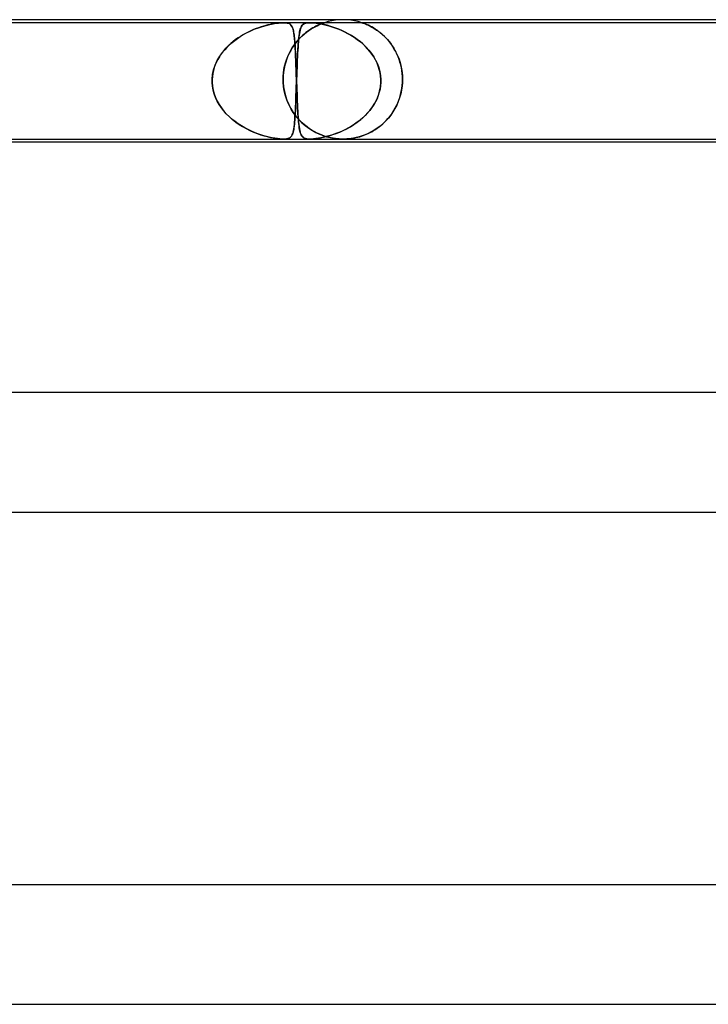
# Model space of a CAD drawing. Header units: millimetres. Extents: x -535 to 535, y -2 to 330.
# Tile 63 of 88: x 144 to 167, y 297 to 330. Entities that reach past the tile are written whole.
import ezdxf

# ---------------------------------------------------------------- set-up
doc = ezdxf.new("R2010")
doc.units = ezdxf.units.MM
doc.layers.add('HIDDEN', color=7, linetype='Continuous')
doc.layers.add('THICK', color=7, linetype='Continuous')

msp = doc.modelspace()

# ---------------------------------------------------------------- linework, layer by layer
at = {"layer": 'HIDDEN'}
for p, q in [((155, 330), (154.873, 329.996)), ((155.127, 329.996), (155, 330)), ((153.001, 329.9), (131.964, 329.9)), ((151.88, 329.616), (152.021, 329.677)), ((152.08, 329.7), (151.994, 329.666)), ((152.021, 329.677), (152.159, 329.729)), ((152.164, 329.731), (152.08, 329.7)), ((152.159, 329.729), (152.292, 329.773)), ((152.246, 329.759), (152.164, 329.731)), ((152.326, 329.784), (152.246, 329.759)), ((152.292, 329.773), (152.421, 329.81)), ((152.403, 329.805), (152.326, 329.784)), ((152.476, 329.824), (152.403, 329.805)), ((152.421, 329.81), (152.543, 329.84)), ((152.548, 329.841), (152.476, 329.824)), ((152.543, 329.84), (152.656, 329.863)), ((152.621, 329.856), (152.548, 329.841)), ((152.692, 329.869), (152.621, 329.856)), ((152.656, 329.863), (152.752, 329.879)), ((152.761, 329.88), (152.692, 329.869)), ((152.752, 329.879), (152.83, 329.889)), ((152.828, 329.889), (152.761, 329.88)), ((152.891, 329.895), (152.828, 329.889)), ((152.83, 329.889), (152.892, 329.895)), ((152.95, 329.899), (152.891, 329.895)), ((152.892, 329.895), (152.947, 329.899)), ((152.947, 329.899), (152.998, 329.9)), ((153.003, 329.9), (152.95, 329.899)), ((152.998, 329.9), (153.046, 329.899)), ((153.884, 329.9), (153.001, 329.9)), ((153.049, 329.899), (153.003, 329.9)), ((153.046, 329.899), (153.089, 329.895)), ((153.088, 329.895), (153.049, 329.899)), ((153.125, 329.889), (153.088, 329.895)), ((153.089, 329.895), (153.127, 329.889)), ((153.163, 329.879), (153.125, 329.889)), ((153.127, 329.889), (153.159, 329.88)), ((153.159, 329.88), (153.186, 329.869)), ((153.198, 329.863), (153.163, 329.879)), ((153.186, 329.869), (153.21, 329.856)), ((153.232, 329.84), (153.198, 329.863)), ((153.21, 329.856), (153.23, 329.841)), ((153.23, 329.841), (153.248, 329.824)), ((153.259, 329.81), (153.232, 329.84)), ((153.248, 329.824), (153.263, 329.805)), ((153.283, 329.773), (153.259, 329.81)), ((153.263, 329.805), (153.277, 329.784)), ((153.277, 329.784), (153.29, 329.759)), ((153.302, 329.729), (153.283, 329.773)), ((153.29, 329.759), (153.302, 329.731)), ((153.302, 329.731), (153.312, 329.7)), ((153.319, 329.677), (153.302, 329.729)), ((153.312, 329.7), (153.322, 329.666)), ((153.334, 329.616), (153.319, 329.677)), ((153.551, 329.634), (153.563, 329.679)), ((153.567, 329.691), (153.554, 329.647)), ((153.563, 329.679), (153.576, 329.719)), ((153.58, 329.73), (153.567, 329.691)), ((153.576, 329.719), (153.59, 329.754)), ((153.595, 329.764), (153.58, 329.73)), ((153.59, 329.754), (153.606, 329.785)), ((153.612, 329.793), (153.595, 329.764)), ((153.606, 329.785), (153.625, 329.811)), ((153.631, 329.819), (153.612, 329.793)), ((153.625, 329.811), (153.646, 329.835)), ((153.652, 329.84), (153.631, 329.819)), ((153.646, 329.835), (153.673, 329.855)), ((153.677, 329.858), (153.652, 329.84)), ((153.673, 329.855), (153.705, 329.872)), ((153.705, 329.873), (153.677, 329.858)), ((153.705, 329.872), (153.743, 329.885)), ((153.74, 329.884), (153.705, 329.873)), ((153.781, 329.893), (153.74, 329.884)), ((153.743, 329.885), (153.785, 329.894)), ((153.829, 329.898), (153.781, 329.893)), ((153.785, 329.894), (153.831, 329.898)), ((153.885, 329.9), (153.829, 329.898)), ((153.831, 329.898), (153.883, 329.9)), ((153.845, 329.635), (153.919, 329.684)), ((153.928, 329.69), (153.871, 329.653)), ((153.883, 329.9), (153.946, 329.898)), ((174.921, 329.9), (153.884, 329.9)), ((153.943, 329.898), (153.885, 329.9)), ((153.919, 329.684), (153.992, 329.728)), ((153.983, 329.724), (153.928, 329.69)), ((154.009, 329.894), (153.943, 329.898)), ((153.946, 329.898), (154.016, 329.893)), ((154.036, 329.754), (153.983, 329.724)), ((153.992, 329.728), (154.061, 329.766)), ((154.086, 329.885), (154.009, 329.894)), ((154.016, 329.893), (154.092, 329.884)), ((154.086, 329.78), (154.036, 329.754)), ((154.061, 329.766), (154.125, 329.799)), ((154.174, 329.872), (154.086, 329.885)), ((154.133, 329.803), (154.086, 329.78)), ((154.092, 329.884), (154.172, 329.873)), ((154.125, 329.799), (154.185, 329.826)), ((154.176, 329.823), (154.133, 329.803)), ((154.172, 329.873), (154.254, 329.858)), ((154.268, 329.855), (154.174, 329.872)), ((154.216, 329.84), (154.176, 329.823)), ((154.185, 329.826), (154.238, 329.849)), ((154.252, 329.855), (154.216, 329.84)), ((154.238, 329.849), (154.283, 329.867)), ((154.285, 329.868), (154.252, 329.855)), ((154.254, 329.858), (154.339, 329.84)), ((154.363, 329.835), (154.268, 329.855)), ((154.283, 329.867), (154.319, 329.881)), ((154.315, 329.879), (154.285, 329.868)), ((154.341, 329.888), (154.315, 329.879)), ((154.319, 329.881), (154.345, 329.89)), ((154.339, 329.84), (154.429, 329.819)), ((154.36, 329.895), (154.341, 329.888)), ((154.345, 329.89), (154.362, 329.896)), ((154.372, 329.899), (154.36, 329.895)), ((154.362, 329.896), (154.372, 329.899)), ((154.459, 329.811), (154.363, 329.835)), ((154.372, 329.899), (154.375, 329.9)), ((154.375, 329.9), (154.372, 329.899)), ((154.497, 329.936), (154.376, 329.9)), ((154.429, 329.819), (154.523, 329.793)), ((154.553, 329.785), (154.459, 329.811)), ((154.621, 329.964), (154.497, 329.936)), ((154.523, 329.793), (154.621, 329.764)), ((154.651, 329.754), (154.553, 329.785)), ((154.747, 329.984), (154.621, 329.964)), ((154.621, 329.764), (154.721, 329.73)), ((154.752, 329.719), (154.651, 329.754)), ((154.721, 329.73), (154.825, 329.691)), ((154.873, 329.996), (154.747, 329.984)), ((154.855, 329.679), (154.752, 329.719)), ((154.825, 329.691), (154.931, 329.647)), ((154.96, 329.634), (154.855, 329.679)), ((155.253, 329.984), (155.127, 329.996)), ((155.379, 329.964), (155.253, 329.984)), ((155.503, 329.936), (155.379, 329.964)), ((155.624, 329.9), (155.503, 329.936)), ((155.628, 329.899), (155.624, 329.9)), ((155.624, 329.9), (155.628, 329.899)), ((155.638, 329.895), (155.628, 329.899)), ((155.628, 329.899), (155.639, 329.895)), ((155.656, 329.889), (155.638, 329.895)), ((155.639, 329.895), (155.656, 329.889)), ((155.681, 329.88), (155.656, 329.889)), ((155.656, 329.889), (155.68, 329.881)), ((155.68, 329.881), (155.71, 329.87)), ((155.713, 329.868), (155.681, 329.88)), ((155.71, 329.87), (155.743, 329.857)), ((155.752, 329.853), (155.713, 329.868)), ((155.743, 329.857), (155.78, 329.841)), ((155.796, 329.834), (155.752, 329.853)), ((155.78, 329.841), (155.819, 329.824)), ((155.845, 329.812), (155.796, 329.834)), ((155.819, 329.824), (155.861, 329.804)), ((155.899, 329.786), (155.845, 329.812)), ((155.861, 329.804), (155.908, 329.782)), ((155.955, 329.756), (155.899, 329.786)), ((155.908, 329.782), (155.957, 329.755)), ((156.014, 329.722), (155.955, 329.756)), ((155.957, 329.755), (156.009, 329.726)), ((156.009, 329.726), (156.064, 329.692)), ((156.075, 329.685), (156.014, 329.722)), ((156.064, 329.692), (156.121, 329.654)), ((156.136, 329.644), (156.075, 329.685)), ((151.321, 329.274), (151.457, 329.375)), ((151.476, 329.388), (151.395, 329.331)), ((151.457, 329.375), (151.596, 329.465)), ((151.56, 329.442), (151.476, 329.388)), ((151.645, 329.494), (151.56, 329.442)), ((151.596, 329.465), (151.738, 329.545)), ((151.731, 329.542), (151.645, 329.494)), ((151.819, 329.586), (151.731, 329.542)), ((151.738, 329.545), (151.88, 329.616)), ((151.907, 329.628), (151.819, 329.586)), ((151.994, 329.666), (151.907, 329.628)), ((153.322, 329.666), (153.331, 329.628)), ((153.331, 329.628), (153.339, 329.586)), ((153.347, 329.545), (153.334, 329.616)), ((153.339, 329.586), (153.347, 329.542)), ((153.358, 329.465), (153.347, 329.545)), ((153.347, 329.542), (153.354, 329.494)), ((153.354, 329.494), (153.36, 329.442)), ((153.367, 329.375), (153.358, 329.465)), ((153.36, 329.442), (153.366, 329.388)), ((153.366, 329.388), (153.372, 329.331)), ((153.376, 329.274), (153.367, 329.375)), ((153.514, 329.346), (153.456, 329.28)), ((153.478, 329.305), (153.547, 329.381)), ((153.515, 329.412), (153.507, 329.337)), ((153.507, 329.34), (153.515, 329.407)), ((153.573, 329.407), (153.514, 329.346)), ((153.524, 329.48), (153.515, 329.412)), ((153.515, 329.407), (153.522, 329.471)), ((153.522, 329.471), (153.531, 329.529)), ((153.533, 329.542), (153.524, 329.48)), ((153.531, 329.529), (153.541, 329.584)), ((153.543, 329.597), (153.533, 329.542)), ((153.541, 329.584), (153.551, 329.634)), ((153.554, 329.647), (153.543, 329.597)), ((153.547, 329.381), (153.619, 329.452)), ((153.633, 329.465), (153.573, 329.407)), ((153.619, 329.452), (153.693, 329.518)), ((153.693, 329.518), (153.633, 329.465)), ((153.693, 329.518), (153.769, 329.579)), ((153.753, 329.567), (153.693, 329.518)), ((153.812, 329.612), (153.753, 329.567)), ((153.769, 329.579), (153.845, 329.635)), ((153.871, 329.653), (153.812, 329.612)), ((154.931, 329.647), (155.039, 329.597)), ((155.066, 329.584), (154.96, 329.634)), ((155.039, 329.597), (155.149, 329.542)), ((155.171, 329.529), (155.066, 329.584)), ((155.149, 329.542), (155.258, 329.48)), ((155.274, 329.471), (155.171, 329.529)), ((155.258, 329.48), (155.367, 329.412)), ((155.374, 329.407), (155.274, 329.471)), ((155.367, 329.412), (155.474, 329.337)), ((155.47, 329.34), (155.374, 329.407)), ((156.121, 329.654), (156.18, 329.612)), ((156.199, 329.598), (156.136, 329.644)), ((156.18, 329.612), (156.241, 329.566)), ((156.261, 329.549), (156.199, 329.598)), ((156.241, 329.566), (156.301, 329.515)), ((156.323, 329.496), (156.261, 329.549)), ((156.301, 329.515), (156.362, 329.46)), ((156.384, 329.439), (156.323, 329.496)), ((156.362, 329.46), (156.422, 329.401)), ((156.444, 329.378), (156.384, 329.439)), ((156.422, 329.401), (156.48, 329.338)), ((156.502, 329.313), (156.444, 329.378)), ((150.961, 328.915), (151.071, 329.043)), ((151.095, 329.069), (151.028, 328.995)), ((151.071, 329.043), (151.191, 329.163)), ((151.166, 329.139), (151.095, 329.069)), ((151.239, 329.206), (151.166, 329.139)), ((151.191, 329.163), (151.321, 329.274)), ((151.316, 329.27), (151.239, 329.206)), ((151.395, 329.331), (151.316, 329.27)), ((153.235, 328.959), (153.29, 329.052)), ((153.291, 329.053), (153.241, 328.969)), ((153.29, 329.052), (153.349, 329.14)), ((153.344, 329.134), (153.291, 329.053)), ((153.399, 329.209), (153.344, 329.134)), ((153.349, 329.14), (153.412, 329.225)), ((153.372, 329.331), (153.377, 329.27)), ((153.384, 329.163), (153.376, 329.274)), ((153.377, 329.27), (153.381, 329.206)), ((153.381, 329.206), (153.386, 329.139)), ((153.392, 329.043), (153.384, 329.163)), ((153.386, 329.139), (153.39, 329.069)), ((153.39, 329.069), (153.394, 328.995)), ((153.398, 328.915), (153.392, 329.043)), ((153.456, 329.28), (153.399, 329.209)), ((153.412, 329.225), (153.478, 329.305)), ((153.478, 328.939), (153.483, 329.028)), ((153.486, 329.075), (153.48, 328.976)), ((153.483, 329.028), (153.489, 329.112)), ((153.493, 329.168), (153.486, 329.075)), ((153.489, 329.112), (153.494, 329.192)), ((153.5, 329.256), (153.493, 329.168)), ((153.494, 329.192), (153.501, 329.268)), ((153.507, 329.337), (153.5, 329.256)), ((153.501, 329.268), (153.507, 329.34)), ((155.564, 329.268), (155.47, 329.34)), ((155.474, 329.337), (155.579, 329.256)), ((155.653, 329.192), (155.564, 329.268)), ((155.579, 329.256), (155.68, 329.168)), ((155.739, 329.112), (155.653, 329.192)), ((155.68, 329.168), (155.775, 329.075)), ((155.819, 329.028), (155.739, 329.112)), ((155.775, 329.075), (155.864, 328.976)), ((155.894, 328.939), (155.819, 329.028)), ((156.48, 329.338), (156.538, 329.271)), ((156.559, 329.244), (156.502, 329.313)), ((156.538, 329.271), (156.593, 329.199)), ((156.614, 329.171), (156.559, 329.244)), ((156.593, 329.199), (156.647, 329.123)), ((156.665, 329.095), (156.614, 329.171)), ((156.647, 329.123), (156.698, 329.042)), ((156.714, 329.016), (156.665, 329.095)), ((156.698, 329.042), (156.747, 328.957)), ((156.759, 328.934), (156.714, 329.016)), ((150.779, 328.633), (150.863, 328.778)), ((150.849, 328.756), (150.799, 328.67)), ((150.904, 328.839), (150.849, 328.756)), ((150.863, 328.778), (150.961, 328.915)), ((150.964, 328.919), (150.904, 328.839)), ((151.028, 328.995), (150.964, 328.919)), ((153.11, 328.685), (153.075, 328.581)), ((153.1, 328.659), (153.14, 328.762)), ((153.15, 328.784), (153.11, 328.685)), ((153.14, 328.762), (153.185, 328.862)), ((153.193, 328.879), (153.15, 328.784)), ((153.185, 328.862), (153.235, 328.959)), ((153.241, 328.969), (153.193, 328.879)), ((153.394, 328.995), (153.398, 328.919)), ((153.398, 328.919), (153.402, 328.839)), ((153.405, 328.778), (153.398, 328.915)), ((153.402, 328.839), (153.406, 328.756)), ((153.411, 328.633), (153.405, 328.778)), ((153.406, 328.756), (153.409, 328.67)), ((153.468, 328.76), (153.463, 328.644)), ((153.463, 328.651), (153.468, 328.751)), ((153.474, 328.871), (153.468, 328.76)), ((153.468, 328.751), (153.473, 328.847)), ((153.473, 328.847), (153.478, 328.939)), ((153.48, 328.976), (153.474, 328.871)), ((155.864, 328.976), (155.947, 328.871)), ((155.964, 328.847), (155.894, 328.939)), ((155.947, 328.871), (156.022, 328.76)), ((156.027, 328.751), (155.964, 328.847)), ((156.022, 328.76), (156.088, 328.644)), ((156.084, 328.651), (156.027, 328.751)), ((156.747, 328.957), (156.792, 328.867)), ((156.801, 328.848), (156.759, 328.934)), ((156.792, 328.867), (156.834, 328.773)), ((156.839, 328.76), (156.801, 328.848)), ((156.834, 328.773), (156.872, 328.674)), ((156.874, 328.67), (156.839, 328.76)), ((150.679, 328.394), (150.651, 328.298)), ((150.658, 328.325), (150.71, 328.481)), ((150.713, 328.489), (150.679, 328.394)), ((150.71, 328.481), (150.779, 328.633)), ((150.753, 328.581), (150.713, 328.489)), ((150.799, 328.67), (150.753, 328.581)), ((153.02, 328.359), (153.002, 328.243)), ((153.016, 328.334), (153.038, 328.444)), ((153.044, 328.472), (153.02, 328.359)), ((153.038, 328.444), (153.066, 328.552)), ((153.075, 328.581), (153.044, 328.472)), ((153.066, 328.552), (153.1, 328.659)), ((153.409, 328.67), (153.413, 328.581)), ((153.417, 328.481), (153.411, 328.633)), ((153.413, 328.581), (153.416, 328.489)), ((153.416, 328.489), (153.42, 328.394)), ((153.422, 328.325), (153.417, 328.481)), ((153.42, 328.394), (153.423, 328.298)), ((153.452, 328.398), (153.447, 328.268)), ((153.45, 328.334), (153.454, 328.442)), ((153.457, 328.523), (153.452, 328.398)), ((153.454, 328.442), (153.459, 328.548)), ((153.463, 328.644), (153.457, 328.523)), ((153.459, 328.548), (153.463, 328.651)), ((156.134, 328.548), (156.084, 328.651)), ((156.088, 328.644), (156.145, 328.523)), ((156.177, 328.442), (156.134, 328.548)), ((156.145, 328.523), (156.192, 328.398)), ((156.211, 328.334), (156.177, 328.442)), ((156.192, 328.398), (156.227, 328.268)), ((156.872, 328.674), (156.906, 328.57)), ((156.904, 328.578), (156.874, 328.67)), ((156.929, 328.484), (156.904, 328.578)), ((156.906, 328.57), (156.934, 328.461)), ((156.95, 328.388), (156.929, 328.484)), ((156.934, 328.461), (156.957, 328.349)), ((156.966, 328.292), (156.95, 328.388)), ((150.609, 328), (150.624, 328.163)), ((150.616, 328.1), (150.609, 328)), ((150.63, 328.2), (150.616, 328.1)), ((150.624, 328.163), (150.658, 328.325)), ((150.651, 328.298), (150.63, 328.2)), ((152.991, 328.123), (152.987, 328)), ((152.987, 328), (152.99, 328.112)), ((152.99, 328.112), (153, 328.223)), ((153.002, 328.243), (152.991, 328.123)), ((153, 328.223), (153.016, 328.334)), ((153.428, 328.163), (153.422, 328.325)), ((153.423, 328.298), (153.427, 328.2)), ((153.427, 328.2), (153.43, 328.1)), ((153.434, 328), (153.428, 328.163)), ((153.43, 328.1), (153.434, 328)), ((153.442, 328.135), (153.438, 328)), ((153.438, 328), (153.442, 328.113)), ((153.447, 328.268), (153.442, 328.135)), ((153.442, 328.113), (153.446, 328.224)), ((153.446, 328.224), (153.45, 328.334)), ((156.237, 328.224), (156.211, 328.334)), ((156.227, 328.268), (156.251, 328.135)), ((156.254, 328.113), (156.237, 328.224)), ((156.251, 328.135), (156.262, 328)), ((156.262, 328), (156.254, 328.113)), ((156.957, 328.349), (156.974, 328.234)), ((156.978, 328.195), (156.966, 328.292)), ((156.974, 328.234), (156.984, 328.118)), ((156.985, 328.097), (156.978, 328.195)), ((156.984, 328.118), (156.987, 328)), ((156.987, 328), (156.985, 328.097)), ((150.608, 327.983), (150.609, 328)), ((150.609, 328), (150.608, 327.983)), ((150.608, 327.967), (150.608, 327.983)), ((150.608, 327.983), (150.608, 327.967)), ((150.608, 327.95), (150.608, 327.967)), ((150.608, 327.967), (150.608, 327.95)), ((150.608, 327.933), (150.608, 327.95)), ((150.608, 327.95), (150.608, 327.933)), ((150.608, 327.917), (150.608, 327.933)), ((150.608, 327.933), (150.608, 327.917)), ((150.609, 327.9), (150.608, 327.917)), ((150.608, 327.917), (150.609, 327.9)), ((150.62, 327.768), (150.609, 327.9)), ((150.609, 327.9), (150.62, 327.769)), ((150.62, 327.769), (150.642, 327.64)), ((150.643, 327.638), (150.62, 327.768)), ((152.987, 328), (152.987, 327.983)), ((152.987, 327.983), (152.987, 328)), ((152.987, 327.983), (152.987, 327.967)), ((152.987, 327.966), (152.987, 327.983)), ((152.987, 327.967), (152.988, 327.95)), ((152.988, 327.95), (152.987, 327.966)), ((152.988, 327.95), (152.988, 327.933)), ((152.988, 327.933), (152.988, 327.95)), ((152.988, 327.933), (152.989, 327.917)), ((152.989, 327.917), (152.988, 327.933)), ((152.989, 327.917), (152.989, 327.9)), ((152.989, 327.9), (152.989, 327.917)), ((153.002, 327.756), (152.989, 327.9)), ((152.989, 327.9), (153.003, 327.749)), ((153.024, 327.616), (153.002, 327.756)), ((153.003, 327.749), (153.028, 327.597)), ((153.424, 327.607), (153.429, 327.752)), ((153.43, 327.789), (153.426, 327.677)), ((153.429, 327.752), (153.434, 327.9)), ((153.434, 327.9), (153.43, 327.789)), ((153.434, 328), (153.434, 327.983)), ((153.434, 327.983), (153.434, 328)), ((153.434, 327.983), (153.435, 327.967)), ((153.435, 327.967), (153.434, 327.983)), ((153.435, 327.917), (153.434, 327.9)), ((153.434, 327.9), (153.435, 327.917)), ((153.435, 327.967), (153.436, 327.95)), ((153.436, 327.95), (153.435, 327.967)), ((153.436, 327.95), (153.435, 327.933)), ((153.435, 327.933), (153.436, 327.95)), ((153.435, 327.933), (153.435, 327.917)), ((153.435, 327.917), (153.435, 327.933)), ((153.437, 327.983), (153.436, 327.967)), ((153.436, 327.967), (153.437, 327.983)), ((153.436, 327.967), (153.436, 327.95)), ((153.436, 327.95), (153.436, 327.967)), ((153.436, 327.95), (153.436, 327.933)), ((153.436, 327.933), (153.436, 327.95)), ((153.436, 327.933), (153.437, 327.917)), ((153.437, 327.917), (153.436, 327.933)), ((153.438, 328), (153.437, 327.983)), ((153.437, 327.983), (153.438, 328)), ((153.437, 327.917), (153.437, 327.9)), ((153.437, 327.9), (153.437, 327.917)), ((153.437, 327.9), (153.442, 327.769)), ((153.442, 327.768), (153.437, 327.9)), ((153.442, 327.769), (153.447, 327.64)), ((153.447, 327.638), (153.442, 327.768)), ((156.221, 327.607), (156.249, 327.752)), ((156.254, 327.789), (156.237, 327.677)), ((156.249, 327.752), (156.262, 327.9)), ((156.262, 327.9), (156.254, 327.789)), ((156.263, 327.983), (156.262, 328)), ((156.262, 328), (156.263, 327.983)), ((156.262, 327.9), (156.263, 327.917)), ((156.263, 327.917), (156.262, 327.9)), ((156.263, 327.967), (156.263, 327.983)), ((156.263, 327.983), (156.263, 327.967)), ((156.263, 327.95), (156.263, 327.967)), ((156.263, 327.967), (156.263, 327.95)), ((156.263, 327.933), (156.263, 327.95)), ((156.263, 327.95), (156.263, 327.933)), ((156.263, 327.917), (156.263, 327.933)), ((156.263, 327.933), (156.263, 327.917)), ((156.945, 327.589), (156.963, 327.691)), ((156.974, 327.771), (156.955, 327.641)), ((156.963, 327.691), (156.977, 327.794)), ((156.985, 327.9), (156.974, 327.771)), ((156.977, 327.794), (156.985, 327.9)), ((156.985, 327.9), (156.986, 327.917)), ((156.986, 327.917), (156.985, 327.9)), ((156.986, 327.933), (156.987, 327.95)), ((156.987, 327.95), (156.986, 327.933)), ((156.986, 327.917), (156.986, 327.933)), ((156.986, 327.933), (156.986, 327.917)), ((156.987, 327.983), (156.987, 328)), ((156.987, 328), (156.987, 327.983)), ((156.987, 327.967), (156.987, 327.983)), ((156.987, 327.983), (156.987, 327.967)), ((156.987, 327.95), (156.987, 327.967)), ((156.987, 327.967), (156.987, 327.95)), ((150.642, 327.64), (150.676, 327.514)), ((150.678, 327.51), (150.643, 327.638)), ((150.676, 327.514), (150.722, 327.39)), ((150.723, 327.387), (150.678, 327.51)), ((150.722, 327.39), (150.778, 327.269)), ((150.778, 327.268), (150.723, 327.387)), ((153.056, 327.48), (153.024, 327.616)), ((153.028, 327.597), (153.065, 327.447)), ((153.097, 327.35), (153.056, 327.48)), ((153.065, 327.447), (153.115, 327.3)), ((153.413, 327.329), (153.418, 327.465)), ((153.418, 327.459), (153.414, 327.353)), ((153.418, 327.465), (153.424, 327.607)), ((153.422, 327.567), (153.418, 327.459)), ((153.426, 327.677), (153.422, 327.567)), ((153.447, 327.64), (153.452, 327.514)), ((153.452, 327.51), (153.447, 327.638)), ((153.452, 327.514), (153.457, 327.39)), ((153.457, 327.387), (153.452, 327.51)), ((153.457, 327.39), (153.462, 327.269)), ((153.462, 327.268), (153.457, 327.387)), ((156.124, 327.329), (156.179, 327.465)), ((156.177, 327.459), (156.135, 327.353)), ((156.211, 327.567), (156.177, 327.459)), ((156.179, 327.465), (156.221, 327.607)), ((156.237, 327.677), (156.211, 327.567)), ((156.891, 327.385), (156.847, 327.26)), ((156.862, 327.3), (156.894, 327.393)), ((156.927, 327.512), (156.891, 327.385)), ((156.894, 327.393), (156.921, 327.489)), ((156.921, 327.489), (156.945, 327.589)), ((156.955, 327.641), (156.927, 327.512)), ((150.778, 327.269), (150.844, 327.153)), ((150.843, 327.154), (150.778, 327.268)), ((150.916, 327.045), (150.843, 327.154)), ((150.844, 327.153), (150.918, 327.042)), ((150.996, 326.941), (150.916, 327.045)), ((150.918, 327.042), (151.001, 326.936)), ((153.144, 327.226), (153.097, 327.35)), ((153.115, 327.3), (153.175, 327.158)), ((153.198, 327.109), (153.144, 327.226)), ((153.175, 327.158), (153.245, 327.022)), ((153.258, 326.999), (153.198, 327.109)), ((153.397, 326.959), (153.402, 327.075)), ((153.401, 327.055), (153.397, 326.962)), ((153.406, 327.151), (153.401, 327.055)), ((153.402, 327.075), (153.408, 327.199)), ((153.41, 327.25), (153.406, 327.151)), ((153.408, 327.199), (153.413, 327.329)), ((153.414, 327.353), (153.41, 327.25)), ((153.462, 327.269), (153.467, 327.153)), ((153.467, 327.154), (153.462, 327.268)), ((153.473, 327.045), (153.467, 327.154)), ((153.467, 327.153), (153.473, 327.042)), ((153.478, 326.941), (153.473, 327.045)), ((153.473, 327.042), (153.479, 326.936)), ((155.892, 326.959), (155.979, 327.075)), ((155.965, 327.055), (155.895, 326.962)), ((156.028, 327.151), (155.965, 327.055)), ((155.979, 327.075), (156.057, 327.199)), ((156.085, 327.25), (156.028, 327.151)), ((156.057, 327.199), (156.124, 327.329)), ((156.135, 327.353), (156.085, 327.25)), ((156.7, 326.963), (156.745, 327.042)), ((156.794, 327.139), (156.735, 327.023)), ((156.745, 327.042), (156.788, 327.125)), ((156.788, 327.125), (156.826, 327.211)), ((156.847, 327.26), (156.794, 327.139)), ((156.826, 327.211), (156.862, 327.3)), ((151.083, 326.843), (150.996, 326.941)), ((151.001, 326.936), (151.091, 326.835)), ((151.176, 326.751), (151.083, 326.843)), ((151.091, 326.835), (151.188, 326.74)), ((151.273, 326.664), (151.176, 326.751)), ((151.188, 326.74), (151.29, 326.65)), ((153.245, 327.022), (153.325, 326.892)), ((153.323, 326.895), (153.258, 326.999)), ((153.393, 326.798), (153.323, 326.895)), ((153.325, 326.892), (153.415, 326.769)), ((153.382, 326.71), (153.376, 326.634)), ((153.378, 326.65), (153.384, 326.746)), ((153.387, 326.79), (153.382, 326.71)), ((153.384, 326.746), (153.391, 326.849)), ((153.392, 326.874), (153.387, 326.79)), ((153.391, 326.849), (153.397, 326.959)), ((153.397, 326.962), (153.392, 326.874)), ((153.466, 326.707), (153.393, 326.798)), ((153.415, 326.769), (153.512, 326.655)), ((153.543, 326.622), (153.466, 326.707)), ((153.484, 326.843), (153.478, 326.941)), ((153.479, 326.936), (153.485, 326.835)), ((153.491, 326.751), (153.484, 326.843)), ((153.485, 326.835), (153.492, 326.74)), ((153.497, 326.664), (153.491, 326.751)), ((153.492, 326.74), (153.499, 326.65)), ((155.655, 326.71), (155.566, 326.634)), ((155.586, 326.65), (155.694, 326.746)), ((155.74, 326.79), (155.655, 326.71)), ((155.694, 326.746), (155.797, 326.849)), ((155.82, 326.874), (155.74, 326.79)), ((155.797, 326.849), (155.892, 326.959)), ((155.895, 326.962), (155.82, 326.874)), ((156.514, 326.703), (156.429, 326.608)), ((156.497, 326.683), (156.551, 326.748)), ((156.594, 326.804), (156.514, 326.703)), ((156.551, 326.748), (156.603, 326.816)), ((156.668, 326.911), (156.594, 326.804)), ((156.603, 326.816), (156.653, 326.888)), ((156.653, 326.888), (156.7, 326.963)), ((156.735, 327.023), (156.668, 326.911)), ((151.376, 326.583), (151.273, 326.664)), ((151.29, 326.65), (151.398, 326.567)), ((151.482, 326.508), (151.376, 326.583)), ((151.398, 326.567), (151.511, 326.488)), ((151.591, 326.438), (151.482, 326.508)), ((151.511, 326.488), (151.628, 326.416)), ((151.702, 326.374), (151.591, 326.438)), ((151.628, 326.416), (151.748, 326.349)), ((151.813, 326.316), (151.702, 326.374)), ((153.349, 326.376), (153.341, 326.324)), ((153.344, 326.344), (153.354, 326.409)), ((153.357, 326.433), (153.349, 326.376)), ((153.354, 326.409), (153.363, 326.482)), ((153.364, 326.495), (153.357, 326.433)), ((153.363, 326.482), (153.37, 326.562)), ((153.37, 326.562), (153.364, 326.495)), ((153.37, 326.562), (153.378, 326.65)), ((153.376, 326.634), (153.37, 326.562)), ((153.505, 326.583), (153.497, 326.664)), ((153.499, 326.65), (153.506, 326.567)), ((153.512, 326.508), (153.505, 326.583)), ((153.506, 326.567), (153.515, 326.488)), ((153.512, 326.655), (153.617, 326.548)), ((153.521, 326.438), (153.512, 326.508)), ((153.515, 326.488), (153.524, 326.416)), ((153.53, 326.374), (153.521, 326.438)), ((153.524, 326.416), (153.534, 326.349)), ((153.54, 326.316), (153.53, 326.374)), ((153.622, 326.543), (153.543, 326.622)), ((153.617, 326.548), (153.729, 326.451)), ((153.705, 326.471), (153.622, 326.543)), ((153.789, 326.404), (153.705, 326.471)), ((153.729, 326.451), (153.847, 326.362)), ((153.876, 326.343), (153.789, 326.404)), ((155.181, 326.376), (155.082, 326.324)), ((155.121, 326.344), (155.24, 326.409)), ((155.279, 326.433), (155.181, 326.376)), ((155.24, 326.409), (155.357, 326.482)), ((155.377, 326.495), (155.279, 326.433)), ((155.357, 326.482), (155.473, 326.562)), ((155.473, 326.562), (155.377, 326.495)), ((155.473, 326.562), (155.586, 326.65)), ((155.566, 326.634), (155.473, 326.562)), ((156.142, 326.362), (156.204, 326.407)), ((156.242, 326.437), (156.143, 326.362)), ((156.204, 326.407), (156.265, 326.456)), ((156.338, 326.52), (156.242, 326.437)), ((156.265, 326.456), (156.325, 326.508)), ((156.325, 326.508), (156.384, 326.563)), ((156.429, 326.608), (156.338, 326.52)), ((156.384, 326.563), (156.441, 326.621)), ((156.441, 326.621), (156.497, 326.683)), ((151.748, 326.349), (151.871, 326.288)), ((151.923, 326.265), (151.813, 326.316)), ((151.871, 326.288), (151.994, 326.234)), ((152.03, 326.219), (151.923, 326.265)), ((151.994, 326.234), (152.115, 326.187)), ((152.136, 326.179), (152.03, 326.219)), ((152.115, 326.187), (152.233, 326.145)), ((152.238, 326.144), (152.136, 326.179)), ((152.233, 326.145), (152.347, 326.11)), ((152.336, 326.113), (152.238, 326.144)), ((152.43, 326.087), (152.336, 326.113)), ((152.347, 326.11), (152.456, 326.081)), ((152.523, 326.065), (152.43, 326.087)), ((152.456, 326.081), (152.559, 326.056)), ((152.617, 326.045), (152.523, 326.065)), ((152.559, 326.056), (152.653, 326.037)), ((152.708, 326.028), (152.617, 326.045)), ((153.173, 326.025), (153.204, 326.04)), ((153.207, 326.042), (153.177, 326.027)), ((153.204, 326.04), (153.231, 326.06)), ((153.232, 326.061), (153.207, 326.042)), ((153.231, 326.06), (153.254, 326.084)), ((153.252, 326.082), (153.232, 326.061)), ((153.269, 326.105), (153.252, 326.082)), ((153.254, 326.084), (153.275, 326.113)), ((153.285, 326.131), (153.269, 326.105)), ((153.275, 326.113), (153.292, 326.148)), ((153.298, 326.161), (153.285, 326.131)), ((153.292, 326.148), (153.308, 326.187)), ((153.311, 326.196), (153.298, 326.161)), ((153.308, 326.187), (153.321, 326.233)), ((153.322, 326.234), (153.311, 326.196)), ((153.321, 326.233), (153.334, 326.285)), ((153.332, 326.277), (153.322, 326.234)), ((153.341, 326.324), (153.332, 326.277)), ((153.334, 326.285), (153.344, 326.344)), ((153.534, 326.349), (153.546, 326.288)), ((153.551, 326.265), (153.54, 326.316)), ((153.546, 326.288), (153.559, 326.234)), ((153.563, 326.219), (153.551, 326.265)), ((153.559, 326.234), (153.573, 326.187)), ((153.576, 326.179), (153.563, 326.219)), ((153.573, 326.187), (153.59, 326.145)), ((153.591, 326.144), (153.576, 326.179)), ((153.59, 326.145), (153.609, 326.11)), ((153.607, 326.113), (153.591, 326.144)), ((153.625, 326.087), (153.607, 326.113)), ((153.609, 326.11), (153.631, 326.081)), ((153.647, 326.065), (153.625, 326.087)), ((153.631, 326.081), (153.656, 326.056)), ((153.672, 326.045), (153.647, 326.065)), ((153.656, 326.056), (153.684, 326.037)), ((153.704, 326.028), (153.672, 326.045)), ((153.847, 326.362), (153.966, 326.285)), ((153.962, 326.288), (153.876, 326.343)), ((154.048, 326.239), (153.962, 326.288)), ((153.966, 326.285), (154.087, 326.219)), ((154.132, 326.196), (154.048, 326.239)), ((154.087, 326.219), (154.208, 326.162)), ((154.215, 326.159), (154.132, 326.196)), ((154.158, 326.025), (154.245, 326.04)), ((154.255, 326.042), (154.168, 326.027)), ((154.208, 326.162), (154.328, 326.116)), ((154.297, 326.127), (154.215, 326.159)), ((154.245, 326.04), (154.339, 326.06)), ((154.343, 326.061), (154.255, 326.042)), ((154.376, 326.099), (154.297, 326.127)), ((154.328, 326.116), (154.445, 326.078)), ((154.339, 326.06), (154.44, 326.084)), ((154.431, 326.082), (154.343, 326.061)), ((154.453, 326.076), (154.376, 326.099)), ((154.517, 326.105), (154.431, 326.082)), ((154.44, 326.084), (154.546, 326.113)), ((154.445, 326.078), (154.56, 326.049)), ((154.527, 326.056), (154.453, 326.076)), ((154.605, 326.131), (154.517, 326.105)), ((154.599, 326.04), (154.527, 326.056)), ((154.546, 326.113), (154.656, 326.148)), ((154.56, 326.049), (154.667, 326.028)), ((154.669, 326.027), (154.599, 326.04)), ((154.696, 326.161), (154.605, 326.131)), ((154.656, 326.148), (154.769, 326.187)), ((154.79, 326.196), (154.696, 326.161)), ((154.769, 326.187), (154.884, 326.233)), ((154.886, 326.234), (154.79, 326.196)), ((154.884, 326.233), (155.002, 326.285)), ((154.983, 326.277), (154.886, 326.234)), ((155.082, 326.324), (154.983, 326.277)), ((155.002, 326.285), (155.121, 326.344)), ((155.44, 326.049), (155.351, 326.031)), ((155.361, 326.033), (155.429, 326.047)), ((155.429, 326.047), (155.493, 326.063)), ((155.536, 326.074), (155.44, 326.049)), ((155.493, 326.063), (155.554, 326.079)), ((155.635, 326.104), (155.536, 326.074)), ((155.554, 326.079), (155.611, 326.096)), ((155.611, 326.096), (155.667, 326.115)), ((155.736, 326.142), (155.635, 326.104)), ((155.667, 326.115), (155.723, 326.136)), ((155.723, 326.136), (155.781, 326.16)), ((155.838, 326.186), (155.736, 326.142)), ((155.781, 326.16), (155.84, 326.186)), ((155.94, 326.237), (155.838, 326.186)), ((155.84, 326.186), (155.9, 326.215)), ((155.9, 326.215), (155.96, 326.247)), ((156.042, 326.296), (155.94, 326.237)), ((155.96, 326.247), (156.02, 326.282)), ((156.02, 326.282), (156.081, 326.32)), ((156.143, 326.362), (156.042, 326.296)), ((156.081, 326.32), (156.142, 326.362)), ((152.653, 326.037), (152.734, 326.024)), ((152.796, 326.015), (152.708, 326.028)), ((152.734, 326.024), (152.803, 326.014)), ((152.874, 326.006), (152.796, 326.015)), ((152.803, 326.014), (152.862, 326.007)), ((152.862, 326.007), (152.912, 326.003)), ((152.942, 326.001), (152.874, 326.006)), ((152.912, 326.003), (152.957, 326.001)), ((153, 326), (152.942, 326.001)), ((152.957, 326.001), (152.999, 326)), ((152.999, 326), (153.038, 326.001)), ((153.052, 326.001), (153, 326)), ((153.038, 326.001), (153.074, 326.003)), ((153.099, 326.006), (153.052, 326.001)), ((153.074, 326.003), (153.108, 326.008)), ((153.141, 326.015), (153.099, 326.006)), ((153.108, 326.008), (153.141, 326.015)), ((153.177, 326.027), (153.141, 326.015)), ((153.141, 326.015), (153.173, 326.025)), ((153.684, 326.037), (153.714, 326.024)), ((153.741, 326.015), (153.704, 326.028)), ((153.714, 326.024), (153.745, 326.014)), ((153.784, 326.006), (153.741, 326.015)), ((153.745, 326.014), (153.776, 326.007)), ((153.776, 326.007), (153.809, 326.003)), ((153.831, 326.001), (153.784, 326.006)), ((153.809, 326.003), (153.844, 326.001)), ((153.883, 326), (153.831, 326.001)), ((153.844, 326.001), (153.883, 326)), ((153.883, 326), (153.925, 326.001)), ((153.942, 326.001), (153.883, 326)), ((153.925, 326.001), (153.971, 326.003)), ((154.009, 326.006), (153.942, 326.001)), ((153.971, 326.003), (154.023, 326.008)), ((154.085, 326.015), (154.009, 326.006)), ((154.023, 326.008), (154.085, 326.015)), ((154.168, 326.027), (154.085, 326.015)), ((154.085, 326.015), (154.158, 326.025)), ((154.667, 326.028), (154.763, 326.014)), ((154.737, 326.017), (154.669, 326.027)), ((154.804, 326.009), (154.737, 326.017)), ((154.763, 326.014), (154.849, 326.005)), ((154.87, 326.004), (154.804, 326.009)), ((154.849, 326.005), (154.926, 326.001)), ((154.935, 326.001), (154.87, 326.004)), ((154.926, 326.001), (154.999, 326)), ((154.999, 326), (154.935, 326.001)), ((155.063, 326.001), (154.999, 326)), ((154.999, 326), (155.071, 326.001)), ((155.126, 326.004), (155.063, 326.001)), ((155.071, 326.001), (155.144, 326.005)), ((155.195, 326.009), (155.126, 326.004)), ((155.144, 326.005), (155.218, 326.012)), ((155.269, 326.018), (155.195, 326.009)), ((155.218, 326.012), (155.29, 326.022)), ((155.351, 326.031), (155.269, 326.018)), ((155.29, 326.022), (155.361, 326.033))]:
    msp.add_line(p, q, dxfattribs=at)
at = {"layer": 'THICK'}
for p, q in [((308, 330), (-308, 330)), ((2, 326), (216.37, 326)), ((215.681, 325.9), (43.841, 325.9)), ((316, 317.5), (-316, 317.5)), ((1.756, 313.5), (222.201, 313.5)), ((325, 301), (-325, 301)), ((1.805, 297), (228.529, 297))]:
    msp.add_line(p, q, dxfattribs=at)

doc.saveas('drawing.dxf')
